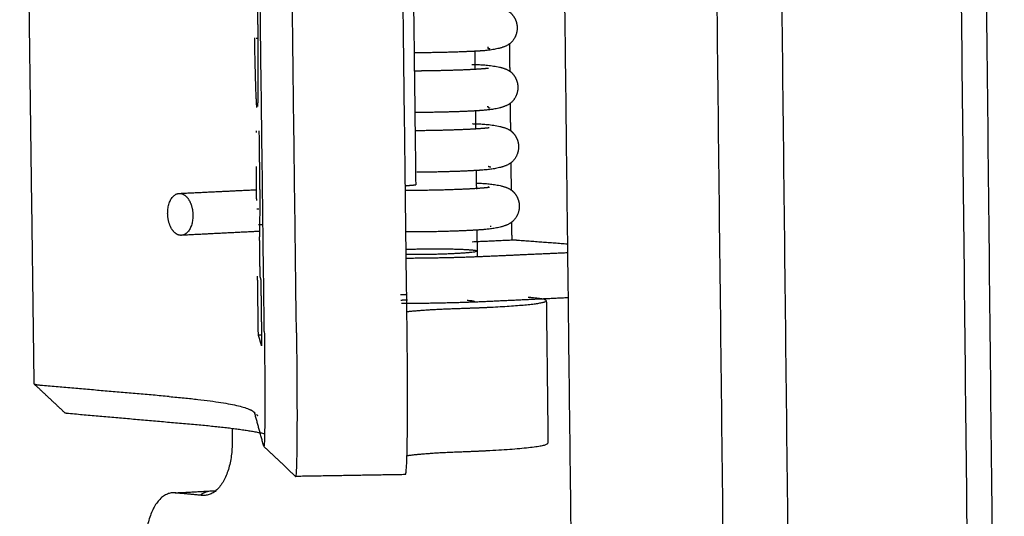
# Model space of a CAD drawing. Header units: millimetres. Extents: x 6394 to 7394, y -4769 to -3769.
# Tile 6 of 43: x 6485 to 6524, y -4392 to -4372. Entities that reach past the tile are written whole.
import ezdxf

# ---------------------------------------------------------------- set-up
doc = ezdxf.new("R2010")
doc.units = ezdxf.units.MM
doc.layers.add('ROXX_NEOmini_Barndoor', color=7, linetype='Continuous', true_color=0x000000)

msp = doc.modelspace()

# ---------------------------------------------------------------- linework, layer by layer
at = {"layer": 'ROXX_NEOmini_Barndoor', "color": 18, "lineweight": -3, "true_color": 0x000000}
for points, weights, degree in [([(6523.662, -4436.184), (6522.919, -4366.097), (6522.17, -4295.326)], [647.44191459, 644.314841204, 641.187767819], 2), ([(6522.666, -4434.275), (6521.939, -4366.051), (6521.205, -4297.18)], [648.433650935, 645.385081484, 642.336512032], 2), ([(6513.149, -4429.716), (6512.429, -4366.101), (6511.703, -4301.923)], [647.056612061, 644.220003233, 641.383394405], 2), ([(6514.23, -4302.008), (6514.943, -4366.037), (6515.65, -4429.506)], [642.871849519, 645.708458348, 648.545067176], 2), ([(6500.396, -4348.064), (6500.582, -4363.377), (6500.767, -4378.657)], [649.853544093, 650.53914512, 651.224746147], 2), ([(6494.878, -4384.365), (6494.653, -4366.469), (6494.429, -4348.528)], [636.531544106, 635.746504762, 634.961465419], 2), ([(6496.127, -4384.417), (6495.904, -4366.5), (6495.681, -4348.54)], [635.81263742, 635.027598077, 634.242558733], 2), ([(6499.984, -4348.526), (6500.202, -4366.462), (6500.419, -4384.354)], [635.111780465, 635.896819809, 636.681859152], 2), ([(6494.562, -4372.955), (6494.583, -4372.955), (6494.603, -4372.955), (6494.624, -4372.955)], [644.529918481, 644.538908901, 644.547889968, 644.556857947], 3), ([(6503.594, -4373.314), (6503.582, -4373.313), (6503.569, -4373.312), (6503.554, -4373.311)], [657.06349016, 657.094225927, 657.12449726, 657.154268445], 3), ([(6503.563, -4373.328), (6503.619, -4373.355), (6503.646, -4373.352), (6503.647, -4373.342)], [656.481587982, 656.574276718, 656.676510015, 656.781174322], 3), ([(6503.062, -4373.461), (6503.066, -4373.801), (6503.07, -4374.141)], [567.849675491, 567.86298579, 567.876296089], 2), ([(6503.063, -4374.154), (6503.3, -4374.14), (6503.496, -4374.124), (6503.598, -4374.112)], [654.537062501, 654.794442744, 655.093167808, 655.38961485], 3), ([(6503.593, -4375.622), (6503.578, -4375.62), (6503.562, -4375.619), (6503.545, -4375.617)], [657.219308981, 657.252722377, 657.285521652, 657.317664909], 3), ([(6503.585, -4375.641), (6503.636, -4375.667), (6503.66, -4375.666), (6503.661, -4375.656)], [656.600865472, 656.692879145, 656.793514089, 656.895313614], 3), ([(6503.09, -4375.781), (6503.094, -4376.127), (6503.098, -4376.472)], [567.940505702, 567.9540492, 567.967592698], 2), ([(6494.573, -4376.614), (6494.575, -4376.583), (6494.576, -4376.562), (6494.578, -4376.551)], [646.457962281, 646.360862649, 646.261303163, 646.161455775], 3), ([(6494.669, -4376.556), (6494.686, -4377.97), (6494.704, -4379.385)], [641.652229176, 641.714847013, 641.77746485], 2), ([(6503.088, -4376.473), (6503.324, -4376.459), (6503.52, -4376.441), (6503.62, -4376.429)], [654.64327663, 654.900218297, 655.199228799, 655.495178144], 3), ([(6503.579, -4377.927), (6503.651, -4377.967), (6503.686, -4377.965), (6503.688, -4377.955)], [656.658142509, 656.758339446, 656.871506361, 656.991003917], 3), ([(6503.117, -4378.1), (6503.122, -4378.464), (6503.126, -4378.829)], [568.031336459, 568.045622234, 568.05990801], 2), ([(6500.353, -4378.694), (6500.524, -4378.675), (6500.767, -4378.657)], [633.882972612, 638.761883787, 651.224746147], 2), ([(6491.118, -4379.777), (6491.109, -4379.012), (6491.567, -4378.99)], [651.986090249, 475.437365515, 651.523552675], 2), ([(6491.567, -4378.99), (6493.079, -4378.917), (6494.584, -4378.844)], [635.315110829, 636.464177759, 637.613244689], 2), ([(6503.114, -4378.791), (6503.349, -4378.776), (6503.544, -4378.758), (6503.641, -4378.745)], [654.74949002, 655.006003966, 655.305284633, 655.600740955], 3), ([(6503.615, -4378.734), (6503.61, -4378.736), (6503.604, -4378.74), (6503.597, -4378.743)], [656.154321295, 656.162371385, 656.170195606, 656.177784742], 3), ([(6494.704, -4379.385), (6494.694, -4380.067), (6494.683, -4380.746)], [641.77746485, 642.750536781, 643.723608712], 2), ([(6492.1, -4379.834), (6492.11, -4380.598), (6491.652, -4380.621)], [651.076254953, 475.395843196, 651.537620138], 2), ([(6494.585, -4379.592), (6494.623, -4379.592), (6494.662, -4379.591)], [647.886640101, 647.894637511, 647.902634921], 2), ([(6494.646, -4380.202), (6494.736, -4380.2), (6494.826, -4380.199)], [645.237179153, 645.255649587, 645.274120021], 2), ([(6494.687, -4380.468), (6493.172, -4380.544), (6491.652, -4380.621)], [637.024654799, 635.869488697, 634.714322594], 2), ([(6503.145, -4380.418), (6503.151, -4380.939), (6503.158, -4381.461)], [568.122167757, 568.142607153, 568.16304655], 2), ([(6503.669, -4380.263), (6503.693, -4380.27), (6503.706, -4380.267), (6503.707, -4380.262)], [656.8970488, 656.961570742, 657.029550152, 657.099681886], 3), ([(6494.683, -4380.746), (6494.692, -4381.484), (6494.702, -4382.222)], [643.723608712, 643.756381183, 643.789153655], 2), ([(6500.381, -4381.163), (6501.968, -4381.113), (6502.848, -4381.179)], [611.03074957, 492.600636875, 657.306043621], 2), ([(6506.701, -4381.302), (6505.128, -4381.373), (6503.549, -4381.444)], [655.421557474, 654.33436576, 653.247174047], 2), ([(6503.549, -4381.444), (6502.096, -4381.51), (6500.406, -4381.518)], [653.247174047, 594.503544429, 611.690478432], 2), ([(6494.646, -4384.488), (6494.632, -4383.35), (6494.617, -4382.211)], [648.105506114, 648.054593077, 648.003680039], 2), ([(6494.702, -4382.222), (6494.721, -4382.286), (6494.741, -4382.35)], [643.789153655, 642.848946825, 641.908739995], 2), ([(6494.741, -4382.35), (6494.757, -4383.637), (6494.774, -4384.924)], [641.908739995, 641.965744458, 642.022748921], 2), ([(6500.437, -4382.927), (6500.308, -4382.933), (6500.179, -4382.939)], [660.558796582, 660.469362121, 660.379927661], 2), ([(6500.182, -4383.14), (6500.308, -4383.134), (6500.441, -4383.13)], [641.856668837, 624.757193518, 611.295691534], 2), ([(6500.215, -4383.264), (6502.013, -4383.259), (6503.57, -4383.186)], [614.312146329, 590.766118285, 653.325677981], 2), ([(6502.77, -4383.146), (6503.044, -4383.167), (6503.059, -4383.196)], [657.325144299, 591.506580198, 570.226840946], 2), ([(6503.57, -4383.186), (6505.146, -4383.112), (6506.716, -4383.038)], [653.325677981, 654.411089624, 655.496501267], 2), ([(6503.588, -4383.42), (6505.559, -4383.326), (6505.817, -4383.195)], [653.318307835, 581.265851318, 639.798883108], 2), ([(6505.847, -4383.165), (6505.846, -4383.089), (6505.139, -4383.035)], [657.049291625, 633.106269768, 658.967099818], 2), ([(6505.843, -4383.176), (6505.847, -4383.17), (6505.847, -4383.165)], [649.688701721, 653.198502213, 657.049291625], 2), ([(6505.847, -4383.165), (6505.88, -4385.935), (6505.912, -4388.704)], [568.430000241, 568.538665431, 568.647330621], 2), ([(6500.415, -4383.591), (6501.091, -4383.505), (6502.548, -4383.46)], [589.580181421, 570.871208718, 652.734879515], 2), ([(6502.548, -4383.46), (6503.097, -4383.443), (6503.588, -4383.42)], [652.734879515, 648.267695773, 653.318307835], 2), ([(6494.878, -4384.365), (6494.935, -4388.905), (6494.858, -4388.833)], [636.531544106, 460.971712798, 640.422971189], 2), ([(6496.127, -4384.417), (6496.197, -4389.999), (6496.095, -4390.001)], [635.81263742, 464.333229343, 640.591552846], 2), ([(6500.419, -4384.354), (6500.487, -4389.929), (6500.356, -4389.931)], [636.681859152, 464.967776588, 641.460774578], 2), ([(6494.646, -4384.488), (6494.707, -4384.487), (6494.768, -4384.487)], [648.105506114, 648.118074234, 648.130642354], 2), ([(6494.774, -4384.924), (6494.71, -4384.705), (6494.646, -4384.488)], [642.022748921, 645.064127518, 648.105506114], 2), ([(6486.247, -4386.467), (6485.966, -4386.443), (6485.932, -4386.411)], [672.08914639, 654.14548436, 672.882084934], 2), ([(6491.175, -4386.893), (6488.7, -4386.679), (6486.247, -4386.467)], [666.171838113, 669.130492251, 672.08914639], 2), ([(6491.175, -4386.893), (6494.102, -4387.146), (6494.466, -4387.489)], [666.171838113, 643.986304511, 658.069994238], 2), ([(6494.466, -4387.489), (6494.492, -4387.514), (6494.518, -4387.539)], [575.312805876, 575.319458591, 575.326111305], 2), ([(6494.855, -4388.824), (6494.68, -4388.182), (6494.51, -4387.557)], [640.60991094, 648.887320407, 657.164729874], 2), ([(6494.574, -4387.592), (6494.597, -4387.613), (6494.62, -4387.635)], [575.340268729, 575.346003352, 575.351737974], 2), ([(6500.432, -4388.668), (6500.442, -4388.668), (6500.452, -4388.667)], [619.518161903, 618.428491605, 617.359357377], 2), ([(6496.093, -4390), (6495.683, -4389.612), (6495.272, -4389.224), (6494.861, -4388.836)], [628.419629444, 628.336759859, 628.253890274, 628.171020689], 3), ([(6500.433, -4389.19), (6501.092, -4389.088), (6502.615, -4389.036)], [591.453098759, 567.838682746, 652.986092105], 2), ([(6502.615, -4389.036), (6503.164, -4389.017), (6503.655, -4388.991)], [652.986092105, 648.517095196, 653.569520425], 2), ([(6503.655, -4388.991), (6505.914, -4388.87), (6505.912, -4388.704)], [653.569520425, 572.202060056, 657.300504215], 2), ([(6500.356, -4389.931), (6498.227, -4389.966), (6496.095, -4390.001)], [624.975532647, 624.552091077, 624.128649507], 2), ([(6492.47, -4390.74), (6491.937, -4390.69), (6491.405, -4390.64)], [675.385485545, 676.027629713, 676.669773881], 2)]:
    msp.add_rational_spline(points, weights, degree=degree, dxfattribs=at)
at = {"layer": 'ROXX_NEOmini_Barndoor', "color": 18, "true_color": 0x000000}
for points, weights, degree in [([(6485.927, -4386.402), (6485.645, -4364.96), (6485.362, -4343.454)], [584.011528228, 583.148628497, 582.285728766], 2), ([(6485.927, -4386.402), (6485.645, -4364.96), (6485.362, -4343.454)], [584.011528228, 583.148628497, 582.285728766], 2), ([(6506.342, -4353.225), (6506.805, -4392.722), (6507.266, -4432.005)], [652.068644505, 653.846758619, 655.624872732], 2), ([(6506.342, -4353.225), (6506.805, -4392.722), (6507.266, -4432.005)], [652.068644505, 653.846758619, 655.624872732], 2), ([(6504.411, -4373.179), (6504.417, -4373.705), (6504.423, -4374.23)], [662.995063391, 663.019095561, 663.043127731], 2), ([(6504.411, -4373.179), (6504.417, -4373.705), (6504.423, -4374.23)], [662.995063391, 663.019095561, 663.043127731], 2), ([(6504.438, -4375.47), (6504.445, -4376.006), (6504.451, -4376.542)], [663.099788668, 663.124299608, 663.148810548], 2), ([(6504.438, -4375.47), (6504.445, -4376.006), (6504.451, -4376.542)], [663.099788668, 663.124299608, 663.148810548], 2), ([(6504.466, -4377.805), (6504.472, -4378.329), (6504.478, -4378.852)], [663.206591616, 663.230546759, 663.254501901], 2), ([(6504.466, -4377.805), (6504.472, -4378.329), (6504.478, -4378.852)], [663.206591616, 663.230546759, 663.254501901], 2), ([(6504.493, -4380.117), (6504.497, -4380.465), (6504.502, -4380.813)], [663.312358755, 663.328275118, 663.344191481], 2), ([(6504.493, -4380.117), (6504.497, -4380.465), (6504.502, -4380.813)], [663.312358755, 663.328275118, 663.344191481], 2), ([(6504.686, -4380.804), (6503.828, -4380.843), (6502.969, -4380.881)], [663.129141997, 662.530152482, 661.931162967], 2), ([(6504.686, -4380.804), (6503.828, -4380.843), (6502.969, -4380.881)], [663.129141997, 662.530152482, 661.931162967], 2), ([(6504.686, -4380.804), (6505.675, -4380.877), (6506.667, -4380.951)], [663.129141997, 661.987268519, 660.845395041], 2), ([(6504.686, -4380.804), (6505.675, -4380.877), (6506.667, -4380.951)], [663.129141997, 661.987268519, 660.845395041], 2), ([(6487.108, -4387.516), (6486.716, -4387.147), (6486.324, -4386.779), (6485.932, -4386.411)], [589.41407972, 589.310604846, 589.207129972, 589.103655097], 3), ([(6487.108, -4387.516), (6486.716, -4387.147), (6486.324, -4386.779), (6485.932, -4386.411)], [589.41407972, 589.310604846, 589.207129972, 589.103655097], 3), ([(6487.108, -4387.516), (6487.126, -4387.532), (6487.266, -4387.545)], [673.236656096, 654.710855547, 672.840186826], 2), ([(6487.108, -4387.516), (6487.126, -4387.532), (6487.266, -4387.545)], [673.236656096, 654.710855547, 672.840186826], 2), ([(6487.266, -4387.545), (6489.721, -4387.761), (6492.198, -4387.98)], [672.840186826, 669.881532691, 666.922878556], 2), ([(6487.266, -4387.545), (6489.721, -4387.761), (6492.198, -4387.98)], [672.840186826, 669.881532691, 666.922878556], 2), ([(6492.198, -4387.98), (6493.992, -4388.138), (6494.888, -4388.335)], [666.922878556, 653.683960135, 653.133294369], 2), ([(6492.198, -4387.98), (6493.992, -4388.138), (6494.888, -4388.335)], [666.922878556, 653.683960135, 653.133294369], 2), ([(6493.623, -4388.129), (6493.626, -4388.365), (6493.629, -4388.6)], [673.831932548, 673.842879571, 673.853826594], 2), ([(6493.623, -4388.129), (6493.626, -4388.365), (6493.629, -4388.6)], [673.831932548, 673.842879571, 673.853826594], 2), ([(6493.629, -4388.6), (6493.658, -4390.85), (6492.47, -4390.74)], [673.853826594, 476.560624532, 675.385485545], 2), ([(6493.629, -4388.6), (6493.658, -4390.85), (6492.47, -4390.74)], [673.853826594, 476.560624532, 675.385485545], 2), ([(6491.405, -4390.64), (6492.15, -4390.6), (6492.893, -4390.56)], [676.669773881, 677.193802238, 677.717830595], 2), ([(6491.405, -4390.64), (6492.15, -4390.6), (6492.893, -4390.56)], [676.669773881, 677.193802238, 677.717830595], 2), ([(6492.398, -4390.721), (6492.551, -4390.6), (6492.719, -4390.568)], [597.182229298, 612.660293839, 641.576292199], 2), ([(6492.398, -4390.721), (6492.551, -4390.6), (6492.719, -4390.568)], [597.182229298, 612.660293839, 641.576292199], 2), ([(6492.893, -4390.56), (6492.946, -4390.565), (6492.999, -4390.57)], [677.717830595, 677.653633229, 677.589435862], 2), ([(6492.893, -4390.56), (6492.946, -4390.565), (6492.999, -4390.57)], [677.717830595, 677.653633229, 677.589435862], 2), ([(6491.405, -4390.64), (6490.227, -4390.531), (6490.255, -4392.767)], [676.669773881, 479.486817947, 678.201432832], 2), ([(6491.405, -4390.64), (6490.227, -4390.531), (6490.255, -4392.767)], [676.669773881, 479.486817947, 678.201432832], 2)]:
    msp.add_rational_spline(points, weights, degree=degree, dxfattribs=at)
at = {"layer": 'ROXX_NEOmini_Barndoor', "color": 18, "lineweight": -3, "true_color": 0x000000}
for points, weights, degree, knots in [([(6494.502, -4366.326), (6494.505, -4366.37), (6494.512, -4366.52), (6494.525, -4366.847), (6494.541, -4367.388), (6494.557, -4368.089), (6494.573, -4368.937), (6494.588, -4369.898), (6494.603, -4370.986), (6494.616, -4372.073), (6494.625, -4373.04), (6494.63, -4373.875), (6494.631, -4374.553), (6494.628, -4375.059), (6494.622, -4375.41), (6494.616, -4375.556), (6494.612, -4375.605)], [643.08732063, 642.998350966, 642.727958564, 642.318462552, 641.889969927, 641.543061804, 641.307755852, 641.188734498, 641.177756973, 641.277372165, 641.476201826, 641.78300626, 642.192385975, 642.671761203, 643.208172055, 643.608206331, 643.823003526], 3, [-10.590425, -10.590425, -10.590425, -10.590425, -10.250125, -9.517973, -8.785821, -8.053669, -7.321518, -6.589366, -5.857214, -5.125062, -4.392911, -3.660759, -2.928607, -2.196455, -1.464304, -0.732152, -0.732152, -0.732152, -0.732152]), ([(6502.937, -4371.662), (6502.958, -4371.662), (6502.978, -4371.663), (6502.998, -4371.664), (6503.208, -4371.67), (6504.164, -4371.686), (6504.46, -4371.968), (6504.5, -4372.006), (6504.536, -4372.049), (6504.569, -4372.095), (6504.66, -4372.227), (6504.711, -4372.383), (6504.713, -4372.545)], [657.828314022, 657.817600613, 657.806610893, 657.795346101, 657.675960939, 656.480621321, 656.437631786, 656.43182766, 656.427744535, 656.423987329, 656.413221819, 656.404581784, 656.385315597], 3, [3.928672, 3.928672, 3.928672, 3.928672, 3.997815, 3.997815, 3.997815, 6.225887, 6.225887, 6.225887, 6.373248, 6.373248, 6.373248, 6.798227, 6.798227, 6.798227, 6.798227]), ([(6494.593, -4375.647), (6494.587, -4375.629), (6494.572, -4375.468), (6494.548, -4374.903), (6494.524, -4374.026), (6494.509, -4373.309), (6494.503, -4372.938)], [644.789022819, 645.103766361, 645.723418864, 646.550800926, 647.1754097, 647.418631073, 647.504821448], 3, [-11.77412, -11.77412, -11.77412, -11.77412, -10.785221, -9.820008, -8.83388, -7.834813, -7.834813, -7.834813, -7.834813]), ([(6503.134, -4373.457), (6502.584, -4373.488), (6501.844, -4373.51), (6501.054, -4373.519), (6500.936, -4373.52), (6500.82, -4373.521), (6500.705, -4373.522)], [654.458767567, 653.898965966, 653.491598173, 653.327245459, 653.302888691, 653.28425327, 653.271239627], 3, [0, 0, 0, 0, 2.000532, 2.000532, 2.000532, 2.297237, 2.297237, 2.297237, 2.297237]), ([(6502.947, -4373.969), (6502.974, -4373.97), (6503.001, -4373.971), (6503.027, -4373.971), (6503.265, -4373.979), (6504.197, -4374.004), (6504.487, -4374.28), (6504.533, -4374.324), (6504.574, -4374.374), (6504.61, -4374.428), (6504.693, -4374.556), (6504.739, -4374.705), (6504.741, -4374.857)], [657.946127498, 657.932068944, 657.917516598, 657.902473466, 657.767926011, 656.600074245, 656.550747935, 656.542921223, 656.5375274, 656.532433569, 656.520379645, 656.509873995, 656.48998751], 3, [3.908793, 3.908793, 3.908793, 3.908793, 4.001289, 4.001289, 4.001289, 6.216609, 6.216609, 6.216609, 6.387072, 6.387072, 6.387072, 6.790482, 6.790482, 6.790482, 6.790482]), ([(6500.751, -4374.217), (6500.853, -4374.216), (6500.956, -4374.215), (6501.06, -4374.214), (6501.822, -4374.205), (6502.551, -4374.183), (6503.063, -4374.154)], [653.369309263, 653.381554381, 653.398458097, 653.420060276, 653.578929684, 653.981727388, 654.537062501], 3, [7.019383, 7.019383, 7.019383, 7.019383, 7.283951, 7.283951, 7.283951, 9.231319, 9.231319, 9.231319, 9.231319]), ([(6503.165, -4375.776), (6502.613, -4375.809), (6501.873, -4375.833), (6501.082, -4375.842), (6500.966, -4375.843), (6500.852, -4375.844), (6500.738, -4375.845)], [654.561896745, 654.00195204, 653.594428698, 653.429896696, 653.405905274, 653.387457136, 653.374455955], 3, [0, 0, 0, 0, 2.002298, 2.002298, 2.002298, 2.294505, 2.294505, 2.294505, 2.294505]), ([(6502.971, -4376.276), (6503, -4376.277), (6503.029, -4376.278), (6503.057, -4376.279), (6503.277, -4376.286), (6504.213, -4376.306), (6504.514, -4376.592), (6504.565, -4376.641), (6504.611, -4376.697), (6504.649, -4376.759), (6504.725, -4376.883), (6504.766, -4377.024), (6504.768, -4377.169)], [658.055961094, 658.041065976, 658.025610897, 658.009599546, 657.886018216, 656.722338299, 656.663858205, 656.653841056, 656.647029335, 656.640439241, 656.627261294, 656.615185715, 656.594659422], 3, [3.906143, 3.906143, 3.906143, 3.906143, 4.004763, 4.004763, 4.004763, 6.21276, 6.21276, 6.21276, 6.404588, 6.404588, 6.404588, 6.788496, 6.788496, 6.788496, 6.788496]), ([(6500.773, -4376.54), (6500.878, -4376.539), (6500.983, -4376.538), (6501.088, -4376.537), (6501.849, -4376.528), (6502.578, -4376.504), (6503.088, -4376.473)], [653.475391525, 653.487669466, 653.504776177, 653.52675251, 653.685443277, 654.088092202, 654.64327663], 3, [6.979575, 6.979575, 6.979575, 6.979575, 7.248775, 7.248775, 7.248775, 9.194414, 9.194414, 9.194414, 9.194414]), ([(6494.581, -4379.269), (6494.578, -4379.053), (6494.573, -4378.601), (6494.569, -4378.161), (6494.568, -4377.939)], [647.866692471, 647.849435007, 647.795197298, 647.687629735, 647.610414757], 3, [0.280052, 0.280052, 0.280052, 0.280052, 0.840569, 1.460714, 1.460714, 1.460714, 1.460714]), ([(6503.195, -4378.095), (6502.642, -4378.13), (6501.902, -4378.155), (6501.11, -4378.165), (6501.009, -4378.166), (6500.909, -4378.167), (6500.809, -4378.168)], [654.665026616, 654.104938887, 653.697259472, 653.532548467, 653.511570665, 653.494825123, 653.48224667], 3, [0, 0, 0, 0, 2.004064, 2.004064, 2.004064, 2.259526, 2.259526, 2.259526, 2.259526]), ([(6503.123, -4378.586), (6503.396, -4378.596), (6504.252, -4378.628), (6504.541, -4378.902), (6504.597, -4378.956), (6504.647, -4379.018), (6504.687, -4379.088), (6504.756, -4379.207), (6504.794, -4379.342), (6504.796, -4379.481)], [658.092560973, 657.885868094, 656.840160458, 656.776962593, 656.764606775, 656.756288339, 656.748067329, 656.733867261, 656.720427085, 656.699331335], 3, [4.111119, 4.111119, 4.111119, 4.111119, 6.206329, 6.206329, 6.206329, 6.417999, 6.417999, 6.417999, 6.784217, 6.784217, 6.784217, 6.784217]), ([(6491.567, -4378.99), (6491.779, -4378.98), (6491.937, -4379.231), (6492.095, -4379.481), (6492.1, -4379.834)], [651.523552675, 597.703778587, 651.193181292, 597.460065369, 651.076254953], 2, [-1.14412, -1.14412, -1.14412, -0.57206, -0.57206, 0, 0, 0]), ([(6500.398, -4378.864), (6500.632, -4378.864), (6500.873, -4378.862), (6501.116, -4378.859), (6501.876, -4378.849), (6502.604, -4378.824), (6503.114, -4378.791)], [653.558721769, 653.558006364, 653.582751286, 653.633444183, 653.791956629, 654.194456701, 654.74949002], 3, [6.587492, 6.587492, 6.587492, 6.587492, 7.208568, 7.208568, 7.208568, 9.152481, 9.152481, 9.152481, 9.152481]), ([(6491.652, -4380.621), (6491.44, -4380.632), (6491.281, -4380.381), (6491.123, -4380.13), (6491.118, -4379.777)], [651.537620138, 597.913198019, 651.868769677, 598.157618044, 651.986090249], 2, [-1.145919, -1.145919, -1.145919, -0.572959, -0.572959, 0, 0, 0]), ([(6503.225, -4380.412), (6502.671, -4380.45), (6501.931, -4380.476), (6501.138, -4380.486), (6500.882, -4380.49), (6500.63, -4380.491), (6500.386, -4380.491)], [654.768157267, 654.207926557, 653.800090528, 653.635200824, 653.581972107, 653.555954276, 653.556070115], 3, [0, 0, 0, 0, 2.005831, 2.005831, 2.005831, 2.653932, 2.653932, 2.653932, 2.653932]), ([(6502.848, -4381.179), (6503.935, -4381.26), (6502.162, -4381.34), (6501.336, -4381.377), (6500.416, -4381.372)], [657.306043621, 463.902657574, 654.834697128, 548.638703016, 559.522266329], 2, [0, 0, 0, 2.748894, 2.748894, 4.2641, 4.2641, 4.2641])]:
    msp.add_rational_spline(points, weights, degree=degree, knots=knots, dxfattribs=at)
at = {"layer": 'ROXX_NEOmini_Barndoor', "color": 18, "true_color": 0x000000}
for points, weights, knots in [([(6504.713, -4372.545), (6504.716, -4372.764), (6504.627, -4372.974), (6504.473, -4373.126), (6504.188, -4373.41), (6503.382, -4373.443), (6503.134, -4373.457)], [656.385315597, 656.35913164, 656.321168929, 656.238850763, 656.085597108, 654.710967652, 654.458767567], [0, 0, 0, 0, 0.582133, 0.582133, 0.582133, 2.665166, 2.665166, 2.665166, 2.665166]), ([(6504.713, -4372.545), (6504.716, -4372.764), (6504.627, -4372.974), (6504.473, -4373.126), (6504.188, -4373.41), (6503.382, -4373.443), (6503.134, -4373.457)], [656.385315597, 656.35913164, 656.321168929, 656.238850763, 656.085597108, 654.710967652, 654.458767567], [0, 0, 0, 0, 0.582133, 0.582133, 0.582133, 2.665166, 2.665166, 2.665166, 2.665166]), ([(6504.741, -4374.857), (6504.743, -4375.078), (6504.653, -4375.288), (6504.5, -4375.44), (6504.215, -4375.723), (6503.418, -4375.761), (6503.165, -4375.776)], [656.48998751, 656.461290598, 656.421023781, 656.33490017, 656.174553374, 654.819620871, 654.561896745], [0, 0, 0, 0, 0.584585, 0.584585, 0.584585, 2.656272, 2.656272, 2.656272, 2.656272]), ([(6504.741, -4374.857), (6504.743, -4375.078), (6504.653, -4375.288), (6504.5, -4375.44), (6504.215, -4375.723), (6503.418, -4375.761), (6503.165, -4375.776)], [656.48998751, 656.461290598, 656.421023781, 656.33490017, 656.174553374, 654.819620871, 654.561896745], [0, 0, 0, 0, 0.584585, 0.584585, 0.584585, 2.656272, 2.656272, 2.656272, 2.656272]), ([(6504.768, -4377.169), (6504.771, -4377.39), (6504.68, -4377.601), (6504.527, -4377.753), (6504.241, -4378.038), (6503.452, -4378.078), (6503.195, -4378.095)], [656.594659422, 656.563436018, 656.520837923, 656.430943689, 656.262814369, 654.925083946, 654.665026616], [0, 0, 0, 0, 0.587179, 0.587179, 0.587179, 2.648151, 2.648151, 2.648151, 2.648151]), ([(6504.768, -4377.169), (6504.771, -4377.39), (6504.68, -4377.601), (6504.527, -4377.753), (6504.241, -4378.038), (6503.452, -4378.078), (6503.195, -4378.095)], [656.594659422, 656.563436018, 656.520837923, 656.430943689, 656.262814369, 654.925083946, 654.665026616], [0, 0, 0, 0, 0.587179, 0.587179, 0.587179, 2.648151, 2.648151, 2.648151, 2.648151]), ([(6504.796, -4379.481), (6504.798, -4379.702), (6504.707, -4379.913), (6504.554, -4380.065), (6504.267, -4380.351), (6503.485, -4380.395), (6503.225, -4380.412)], [656.699331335, 656.665567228, 656.62061126, 656.526981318, 656.351072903, 655.030620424, 654.768157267], [0, 0, 0, 0, 0.589913, 0.589913, 0.589913, 2.640286, 2.640286, 2.640286, 2.640286]), ([(6504.796, -4379.481), (6504.798, -4379.702), (6504.707, -4379.913), (6504.554, -4380.065), (6504.267, -4380.351), (6503.485, -4380.395), (6503.225, -4380.412)], [656.699331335, 656.665567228, 656.62061126, 656.526981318, 656.351072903, 655.030620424, 654.768157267], [0, 0, 0, 0, 0.589913, 0.589913, 0.589913, 2.640286, 2.640286, 2.640286, 2.640286])]:
    msp.add_rational_spline(points, weights, degree=3, knots=knots, dxfattribs=at)

doc.saveas('drawing.dxf')
